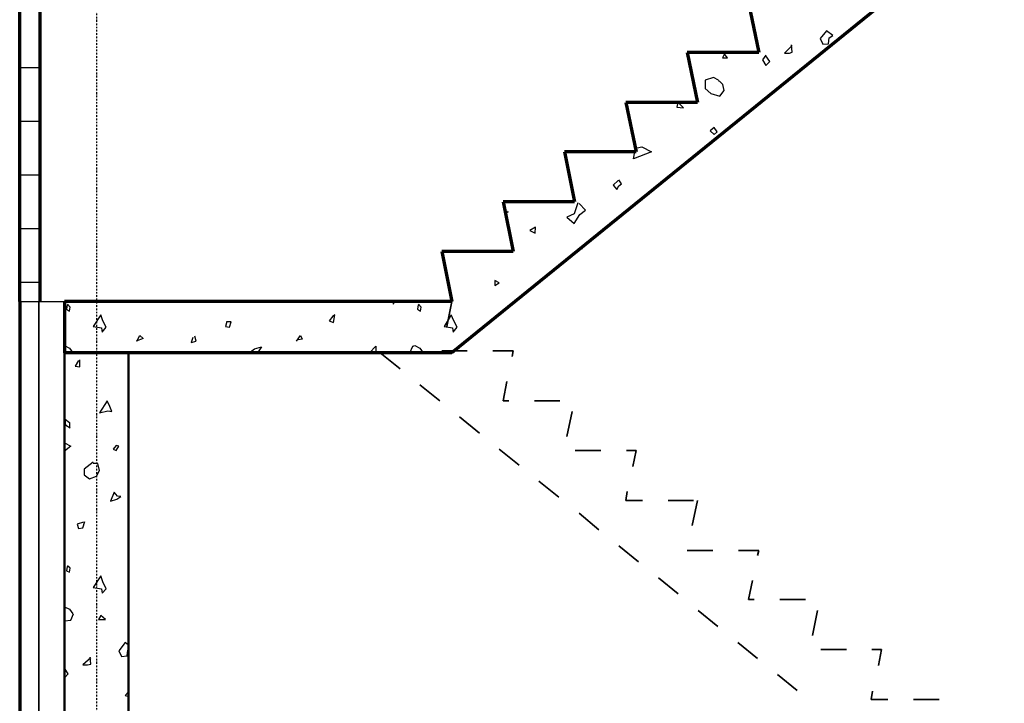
# Model space of a CAD drawing. Header units: millimetres. Extents: x 361 to 67326, y 666 to 56869.
# Tile 8 of 129: x 16159 to 20009, y 17226 to 19897. Entities that reach past the tile are written whole.
import ezdxf

# ---------------------------------------------------------------- set-up
doc = ezdxf.new("R2010")
doc.units = ezdxf.units.MM
doc.linetypes.add('DASHDOT', pattern=[25.4, 12.7, -6.35, 0, -6.35])
doc.layers.add('stramien', color=1, linetype='DASHDOT')
doc.layers.add('vanarris', color=253, linetype='Continuous')

# ---------------------------------------------------------------- blocks, each defined once
blk = doc.blocks.new('*U72')
at = {"layer": 'stramien', "color": 1, "ltscale": 0.5}
blk.add_lwpolyline([(0, 21501.2), (0, -25501.2)], dxfattribs=at)
blk = doc.blocks.new('*U71')
at = {"layer": 'stramien', "color": 0, "linetype": 'ByBlock', "lineweight": -2, "transparency": 16777216}
blk.add_blockref('*U72', (7200, 0), dxfattribs=at)

msp = doc.modelspace()

# ---------------------------------------------------------------- linework, layer by layer
at = {"layer": 'vanarris', "lineweight": 70}
for p, q in [((16158.9, 18796.2), (16158.9, 39796.2)), ((16238.9, 18796.2), (16238.9, 39796.2)), ((20008.9, 20346.2), (17848.9, 18596.2)), ((19008.9, 19963.7), (19048.9, 19768.7)), ((19048.9, 19768.7), (18768.9, 19768.7)), ((18768.9, 19768.7), (18808.9, 19573.7)), ((18808.9, 19573.7), (18528.9, 19573.7)), ((18528.9, 19573.7), (18568.9, 19381.2)), ((18568.9, 19381.2), (18288.9, 19381.2)), ((18288.9, 19381.2), (18328.9, 19186.2)), ((18328.9, 19186.2), (18048.9, 19186.2)), ((18048.9, 19186.2), (18088.9, 18991.2)), ((18088.9, 18991.2), (17808.9, 18991.2)), ((17808.9, 18991.2), (17848.9, 18796.2)), ((16158.9, 18796.2), (16158.9, 14196.2)), ((17848.9, 18796.2), (16333.9, 18796.2)), ((16333.9, 18796.2), (16333.9, 18596.2)), ((17848.9, 18596.2), (16333.9, 18596.2))]:
    msp.add_line(p, q, dxfattribs=at)
at = {"layer": 'vanarris', "lineweight": 25}
for p, q in [((19313.9, 19853.7), (19288.9, 19823.7)), ((19338.9, 19836.2), (19313.9, 19853.7)), ((19323.9, 19826.2), (19338.9, 19836.2)), ((19178.9, 19796.2), (19148.9, 19766.2)), ((19178.9, 19771.2), (19176.4, 19798.7)), ((19288.9, 19823.7), (19298.9, 19801.2)), ((19298.9, 19801.2), (19321.4, 19803.7)), ((19321.4, 19803.7), (19323.9, 19826.2)), ((18916.4, 19766.2), (18906.4, 19748.7)), ((18926.4, 19748.7), (18916.4, 19761.2)), ((19076.4, 19758.7), (19063.9, 19741.2)), ((19091.4, 19733.7), (19076.4, 19756.2)), ((19148.9, 19766.2), (19168.9, 19766.2)), ((19168.9, 19766.2), (19178.9, 19771.2)), ((18906.4, 19748.7), (18926.4, 19748.7)), ((19063.9, 19741.2), (19076.4, 19718.7)), ((19076.4, 19718.7), (19091.4, 19733.7)), ((16158.9, 19711.2), (16238.9, 19711.2)), ((18871.4, 19671.2), (18838.9, 19661.2)), ((18838.9, 19661.2), (18838.9, 19628.7)), ((18891.4, 19661.2), (18871.4, 19671.2)), ((18896.4, 19656.2), (18891.4, 19658.7)), ((18908.9, 19643.7), (18896.4, 19656.2)), ((18913.9, 19621.2), (18908.9, 19643.7)), ((18838.9, 19628.7), (18861.4, 19608.7)), ((18861.4, 19608.7), (18896.4, 19598.7)), ((18896.4, 19598.7), (18913.9, 19621.2)), ((18731.4, 19568.7), (18728.9, 19556.2)), ((18753.9, 19553.7), (18733.9, 19573.7)), ((18728.9, 19556.2), (18753.9, 19553.7)), ((16158.9, 19501.2), (16238.9, 19501.2)), ((18873.9, 19476.2), (18858.9, 19463.7)), ((18858.9, 19463.7), (18873.9, 19448.7)), ((18886.4, 19458.7), (18873.9, 19476.2)), ((18873.9, 19448.7), (18886.4, 19458.7)), ((18628.9, 19381.2), (18558.9, 19353.7)), ((18558.9, 19353.7), (18563.9, 19381.2)), ((18573.9, 19396.2), (18591.4, 19401.2)), ((18591.4, 19401.2), (18628.9, 19381.2)), ((16158.9, 19291.2), (16238.9, 19291.2)), ((18498.9, 19268.7), (18478.9, 19251.2)), ((18478.9, 19251.2), (18493.9, 19233.7)), ((18511.4, 19256.2), (18501.4, 19271.2)), ((18501.4, 19248.7), (18511.4, 19256.2)), ((18493.9, 19233.7), (18501.4, 19248.7)), ((18341.4, 19181.2), (18326.4, 19138.7)), ((18371.4, 19153.7), (18346.4, 19178.7)), ((18068.9, 19146.2), (18066.4, 19148.7)), ((18066.4, 19143.7), (18068.9, 19146.2)), ((18326.4, 19138.7), (18298.9, 19126.2)), ((18326.4, 19101.2), (18348.9, 19136.2)), ((18348.9, 19136.2), (18371.4, 19153.7)), ((18298.9, 19126.2), (18326.4, 19101.2)), ((16158.9, 19081.2), (16238.9, 19081.2)), ((18176.4, 19086.2), (18153.9, 19073.7)), ((18153.9, 19073.7), (18173.9, 19063.7)), ((18173.9, 19063.7), (18176.4, 19086.2)), ((18346.4, 18996.2), (18353.9, 19003.7)), ((18348.9, 18993.7), (18346.4, 18996.2)), ((18353.9, 19003.7), (18358.9, 19003.7)), ((16158.9, 18871.2), (16238.9, 18871.2)), ((18016.4, 18878.7), (18016.4, 18858.7)), ((18033.9, 18868.7), (18016.4, 18878.7)), ((18016.4, 18858.7), (18033.9, 18868.7)), ((16158.9, 18796.2), (16333.9, 18796.2)), ((17621.4, 18796.2), (17618.9, 18786.2)), ((17618.9, 18786.2), (17626.4, 18796.2)), ((16343.9, 18783.7), (16341.4, 18766.2)), ((16341.4, 18766.2), (16353.9, 18758.7)), ((16356.4, 18773.7), (16346.4, 18786.2)), ((16353.9, 18758.7), (16356.4, 18773.7)), ((17716.4, 18783.7), (17713.9, 18766.2)), ((17713.9, 18766.2), (17726.4, 18758.7)), ((17728.9, 18773.7), (17718.9, 18786.2)), ((17726.4, 18758.7), (17728.9, 18773.7)), ((16476.4, 18743.7), (16446.4, 18698.7)), ((16483.9, 18721.2), (16476.4, 18743.7)), ((16496.4, 18696.2), (16483.9, 18721.2)), ((16968.9, 18718.7), (16963.9, 18698.7)), ((16986.4, 18716.2), (16968.9, 18716.2)), ((16978.9, 18696.2), (16986.4, 18716.2)), ((17383.9, 18738.7), (17368.9, 18721.2)), ((17368.9, 18721.2), (17386.4, 18713.7)), ((17391.4, 18743.7), (17381.4, 18738.7)), ((17386.4, 18713.7), (17391.4, 18743.7)), ((17846.4, 18743.7), (17818.9, 18698.7)), ((17856.4, 18721.2), (17846.4, 18743.7)), ((17868.9, 18696.2), (17856.4, 18721.2)), ((16446.4, 18698.7), (16478.9, 18693.7)), ((16478.9, 18693.7), (16481.4, 18676.2)), ((16481.4, 18676.2), (16496.4, 18696.2)), ((16963.9, 18698.7), (16978.9, 18696.2)), ((17818.9, 18698.7), (17851.4, 18693.7)), ((17851.4, 18693.7), (17853.9, 18676.2)), ((17853.9, 18676.2), (17868.9, 18696.2)), ((16641.4, 18651.2), (16613.9, 18641.2)), ((16616.4, 18641.2), (16628.9, 18663.7)), ((16628.9, 18663.7), (16641.4, 18651.2)), ((16836.4, 18656.2), (16828.9, 18636.2)), ((16828.9, 18636.2), (16848.9, 18641.2)), ((16848.9, 18641.2), (16843.9, 18661.2)), ((17241.4, 18641.2), (17256.4, 18663.7)), ((17263.9, 18648.7), (17248.9, 18646.2)), ((17256.4, 18663.7), (17263.9, 18648.7)), ((16333.9, 18623.7), (16353.9, 18613.7)), ((16353.9, 18613.7), (16366.4, 18596.2)), ((17056.4, 18596.2), (17076.4, 18611.2)), ((17076.4, 18611.2), (17103.9, 18618.7)), ((17103.9, 18618.7), (17088.9, 18596.2)), ((17526.4, 18596.2), (17551.4, 18621.2)), ((17551.4, 18621.2), (17551.4, 18596.2)), ((17683.9, 18596.2), (17696.4, 18621.2)), ((17696.4, 18621.2), (17703.9, 18623.7)), ((17703.9, 18623.7), (17723.9, 18613.7)), ((17723.9, 18613.7), (17736.4, 18596.2)), ((16388.9, 18566.2), (16376.4, 18543.7)), ((16393.9, 18541.2), (16393.9, 18568.7)), ((16376.4, 18543.7), (16393.9, 18541.2)), ((16501.4, 18408.7), (16471.4, 18361.2)), ((16511.4, 18386.2), (16501.4, 18408.7)), ((16471.4, 18361.2), (16503.9, 18368.7)), ((16503.9, 18368.7), (16518.9, 18366.2)), ((16518.9, 18366.2), (16511.4, 18386.2)), ((16338.9, 18311.2), (16336.4, 18336.2)), ((16336.4, 18336.2), (16353.9, 18323.7)), ((16356.4, 18301.2), (16338.9, 18311.2)), ((16353.9, 18323.7), (16353.9, 18301.2)), ((16333.9, 18243.7), (16358.9, 18231.2)), ((16358.9, 18231.2), (16333.9, 18211.2)), ((16536.4, 18233.7), (16523.9, 18218.7)), ((16523.9, 18218.7), (16536.4, 18213.7)), ((16546.4, 18231.2), (16536.4, 18233.7)), ((16536.4, 18213.7), (16546.4, 18231.2)), ((16446.4, 18168.7), (16411.4, 18141.2)), ((16411.4, 18141.2), (16411.4, 18118.7)), ((16463.9, 18163.7), (16446.4, 18163.7)), ((16458.9, 18113.7), (16471.4, 18136.2)), ((16471.4, 18136.2), (16463.9, 18163.7)), ((16411.4, 18118.7), (16431.4, 18103.7)), ((16431.4, 18103.7), (16458.9, 18113.7)), ((16528.9, 18051.2), (16513.9, 18016.2)), ((16513.9, 18016.2), (16538.9, 18023.7)), ((16541.4, 18036.2), (16528.9, 18051.2)), ((16538.9, 18023.7), (16553.9, 18033.7)), ((16553.9, 18033.7), (16541.4, 18036.2)), ((16408.9, 17933.7), (16383.9, 17926.2)), ((16383.9, 17926.2), (16388.9, 17908.7)), ((16388.9, 17908.7), (16406.4, 17911.2)), ((16406.4, 17911.2), (16413.9, 17936.2)), ((16343.9, 17761.2), (16341.4, 17743.7)), ((16356.4, 17753.7), (16346.4, 17763.7)), ((16353.9, 17738.7), (16356.4, 17753.7)), ((16341.4, 17743.7), (16353.9, 17738.7)), ((16476.4, 17723.7), (16446.4, 17678.7)), ((16483.9, 17701.2), (16476.4, 17723.7)), ((16446.4, 17678.7), (16478.9, 17673.7)), ((16478.9, 17673.7), (16481.4, 17656.2)), ((16481.4, 17656.2), (16496.4, 17673.7)), ((16496.4, 17673.7), (16483.9, 17701.2)), ((16333.9, 17603.7), (16353.9, 17593.7)), ((16353.9, 17593.7), (16366.4, 17576.2)), ((16358.9, 17551.2), (16368.9, 17576.2)), ((16476.4, 17568.7), (16466.4, 17553.7)), ((16493.9, 17553.7), (16476.4, 17568.7)), ((16333.9, 17548.7), (16358.9, 17551.2)), ((16466.4, 17553.7), (16493.9, 17553.7)), ((16571.4, 17463.7), (16546.4, 17431.2)), ((16583.9, 17453.7), (16571.4, 17463.7)), ((16436.4, 17403.7), (16406.4, 17376.2)), ((16436.4, 17378.7), (16433.9, 17406.2)), ((16546.4, 17431.2), (16556.4, 17408.7)), ((16556.4, 17408.7), (16578.9, 17411.2)), ((16578.9, 17411.2), (16581.4, 17433.7)), ((16581.4, 17433.7), (16583.9, 17436.2)), ((16348.9, 17341.2), (16333.9, 17363.7)), ((16406.4, 17376.2), (16423.9, 17376.2)), ((16423.9, 17376.2), (16436.4, 17378.7)), ((16333.9, 17326.2), (16348.9, 17341.2)), ((16583.9, 17271.2), (16571.4, 17256.2)), ((16571.4, 17256.2), (16581.4, 17253.7)), ((16581.4, 17253.7), (16583.9, 17258.7))]:
    msp.add_line(p, q, dxfattribs=at)
at = {"layer": 'vanarris', "lineweight": 35}
for p, q in [((16233.9, 18796.2), (16233.9, 14096.2)), ((17848.9, 18796.2), (17828.9, 18698.7)), ((17568.9, 18596.2), (17646.4, 18533.7)), ((17808.9, 18603.7), (17908.9, 18603.7)), ((18008.9, 18603.7), (18088.9, 18603.7)), ((18088.9, 18603.7), (18083.9, 18581.2)), ((18063.9, 18483.7), (18048.9, 18408.7)), ((17723.9, 18471.2), (17801.4, 18408.7)), ((18048.9, 18408.7), (18071.4, 18408.7)), ((18171.4, 18408.7), (18271.4, 18408.7)), ((18318.9, 18366.2), (18298.9, 18268.7)), ((17878.9, 18346.2), (17956.4, 18281.2)), ((18033.9, 18218.7), (18111.4, 18156.2)), ((18331.4, 18213.7), (18431.4, 18213.7)), ((18531.4, 18213.7), (18568.9, 18213.7)), ((18568.9, 18213.7), (18556.4, 18151.2)), ((18188.9, 18093.7), (18266.4, 18031.2)), ((18533.9, 18053.7), (18528.9, 18018.7)), ((18528.9, 18018.7), (18593.9, 18018.7)), ((18693.9, 18018.7), (18793.9, 18018.7)), ((18808.9, 18018.7), (18788.9, 17921.2)), ((18346.4, 17968.7), (18423.9, 17903.7)), ((18501.4, 17841.2), (18578.9, 17778.7)), ((18768.9, 17823.7), (18868.9, 17823.7)), ((18968.9, 17823.7), (19048.9, 17823.7)), ((19048.9, 17823.7), (19043.9, 17803.7)), ((18656.4, 17716.2), (18733.9, 17653.7)), ((19023.9, 17706.2), (19008.9, 17631.2)), ((19008.9, 17631.2), (19031.4, 17631.2)), ((19131.4, 17631.2), (19231.4, 17631.2)), ((18811.4, 17588.7), (18888.9, 17526.2)), ((19278.9, 17588.7), (19258.9, 17491.2)), ((18966.4, 17463.7), (19043.9, 17401.2)), ((19291.4, 17436.2), (19391.4, 17436.2)), ((19491.4, 17436.2), (19528.9, 17436.2)), ((19528.9, 17436.2), (19516.4, 17373.7)), ((19121.4, 17338.7), (19198.9, 17276.2)), ((19493.9, 17273.7), (19488.9, 17241.2)), ((19488.9, 17241.2), (19553.9, 17241.2)), ((19653.9, 17241.2), (19753.9, 17241.2))]:
    msp.add_line(p, q, dxfattribs=at)
at = {"layer": 'vanarris', "lineweight": 50}
for p, q in [((16333.9, 18596.2), (16333.9, 13461.2)), ((16333.9, 18596.2), (16583.9, 18596.2)), ((16583.9, 18596.2), (16583.9, 13971.2))]:
    msp.add_line(p, q, dxfattribs=at)

# ---------------------------------------------------------------- block references
at = {"layer": 'stramien'}
msp.add_blockref('*U71', (9258.9, 34362.5), dxfattribs=at)

doc.saveas('drawing.dxf')
